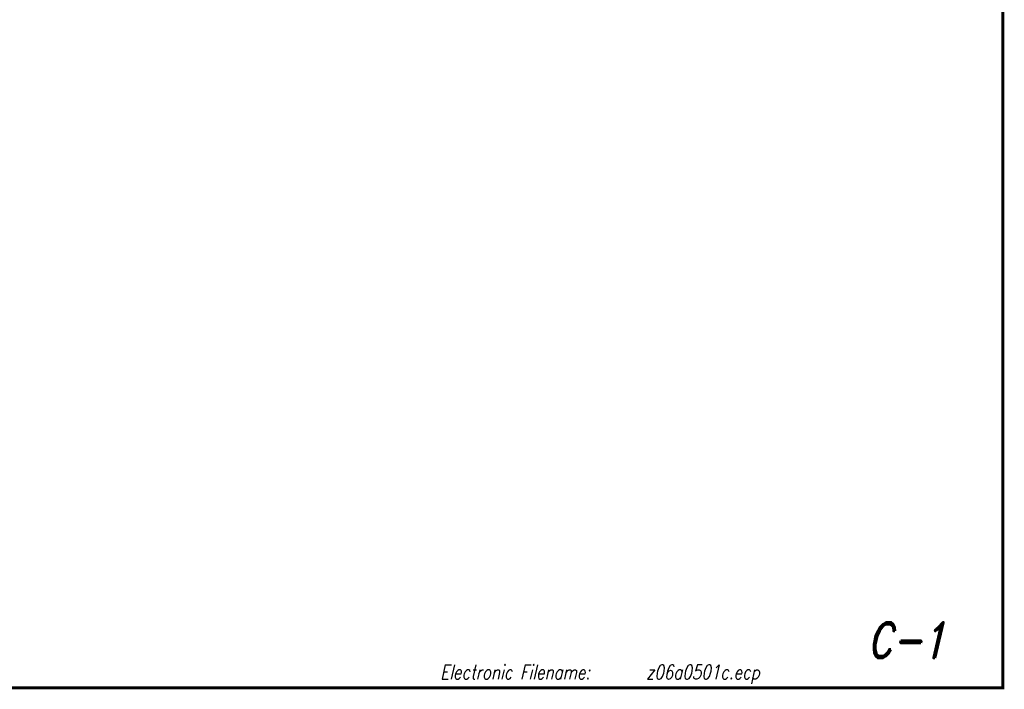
# Model space of a CAD drawing. Extents: x 0 to 10.2, y 0 to 7.6.
# Tile 6 of 8: x 5 to 10.2, y 0 to 3.5. Entities that reach past the tile are written whole.
import ezdxf
from ezdxf.enums import TextEntityAlignment as Align

# ---------------------------------------------------------------- set-up
doc = ezdxf.new("R2010")
doc.units = 0
doc.linetypes.add('Solid', pattern=[0])
doc.layers.get('0').update_dxf_attribs({"linetype": 'Solid'})
doc.styles.add('ROMAND', font='romand', dxfattribs={"height": 1})

msp = doc.modelspace()

# ---------------------------------------------------------------- linework, layer by layer
at = {"color": 7, "linetype": 'Solid', "const_width": 0.015}
msp.add_lwpolyline([(0, 0), (10.15, 0), (10.15, 7.625), (0, 7.625), (0, 0)], dxfattribs=at)
msp.add_lwpolyline([(0, 0), (10.15, 0), (10.15, 7.625), (0, 7.625), (0, 0)], dxfattribs=at)
msp.add_lwpolyline([(0, 0), (10.15, 0), (10.15, 7.625), (0, 7.625), (0, 0)], dxfattribs=at)
msp.add_lwpolyline([(0, 0), (10.15, 0), (10.15, 7.625), (0, 7.625), (0, 0)], dxfattribs=at)
msp.add_lwpolyline([(0, 0), (10.15, 0), (10.15, 7.625), (0, 7.625), (0, 0)], dxfattribs=at)
msp.add_lwpolyline([(0, 0), (10.15, 0), (10.15, 7.625), (0, 7.625), (0, 0)], dxfattribs=at)
msp.add_lwpolyline([(0, 0), (10.15, 0), (10.15, 7.625), (0, 7.625), (0, 0)], dxfattribs=at)
msp.add_lwpolyline([(0, 0), (10.15, 0), (10.15, 7.625), (0, 7.625), (0, 0)], dxfattribs=at)
msp.add_lwpolyline([(0, 0), (10.15, 0), (10.15, 7.625), (0, 7.625), (0, 0)], dxfattribs=at)
msp.add_lwpolyline([(0, 0), (10.15, 0), (10.15, 7.625), (0, 7.625), (0, 0)], dxfattribs=at)
msp.add_lwpolyline([(0, 0), (10.15, 0), (10.15, 7.625), (0, 7.625), (0, 0)], dxfattribs=at)
msp.add_lwpolyline([(0, 0), (10.15, 0), (10.15, 7.625), (0, 7.625), (0, 0)], dxfattribs=at)
msp.add_lwpolyline([(0, 0), (10.15, 0), (10.15, 7.625), (0, 7.625), (0, 0)], dxfattribs=at)
msp.add_lwpolyline([(0, 0), (10.15, 0), (10.15, 7.625), (0, 7.625), (0, 0)], dxfattribs=at)
msp.add_lwpolyline([(0, 0), (10.15, 0), (10.15, 7.625), (0, 7.625), (0, 0)], dxfattribs=at)
msp.add_lwpolyline([(0, 0), (10.15, 0), (10.15, 7.625), (0, 7.625), (0, 0)], dxfattribs=at)
msp.add_lwpolyline([(0, 0), (10.15, 0), (10.15, 7.625), (0, 7.625), (0, 0)], dxfattribs=at)
msp.add_lwpolyline([(0, 0), (10.15, 0), (10.15, 7.625), (0, 7.625), (0, 0)], dxfattribs=at)
msp.add_lwpolyline([(0, 0), (10.15, 0), (10.15, 7.625), (0, 7.625), (0, 0)], dxfattribs=at)
msp.add_lwpolyline([(0, 0), (10.15, 0), (10.15, 7.625), (0, 7.625), (0, 0)], dxfattribs=at)
msp.add_lwpolyline([(0, 0), (10.15, 0), (10.15, 7.625), (0, 7.625), (0, 0)], dxfattribs=at)
msp.add_lwpolyline([(0, 0), (10.15, 0), (10.15, 7.625), (0, 7.625), (0, 0)], dxfattribs=at)

# ---------------------------------------------------------------- texts
at = {"color": 7, "style": 'ROMAND', "oblique": 13, "width": 0.78}
msp.add_text('C-1', height=0.186, dxfattribs=at).set_placement((9.85, 0.25), align=Align.MIDDLE_RIGHT)
for s, p in [('Electronic Filename:', (7.2, 0.12)), ('z06a0501c.ecp', (8.28, 0.12))]:
    msp.add_text(s, height=0.0744, dxfattribs=at).set_placement(p, align=Align.TOP_LEFT)

doc.saveas('drawing.dxf')
